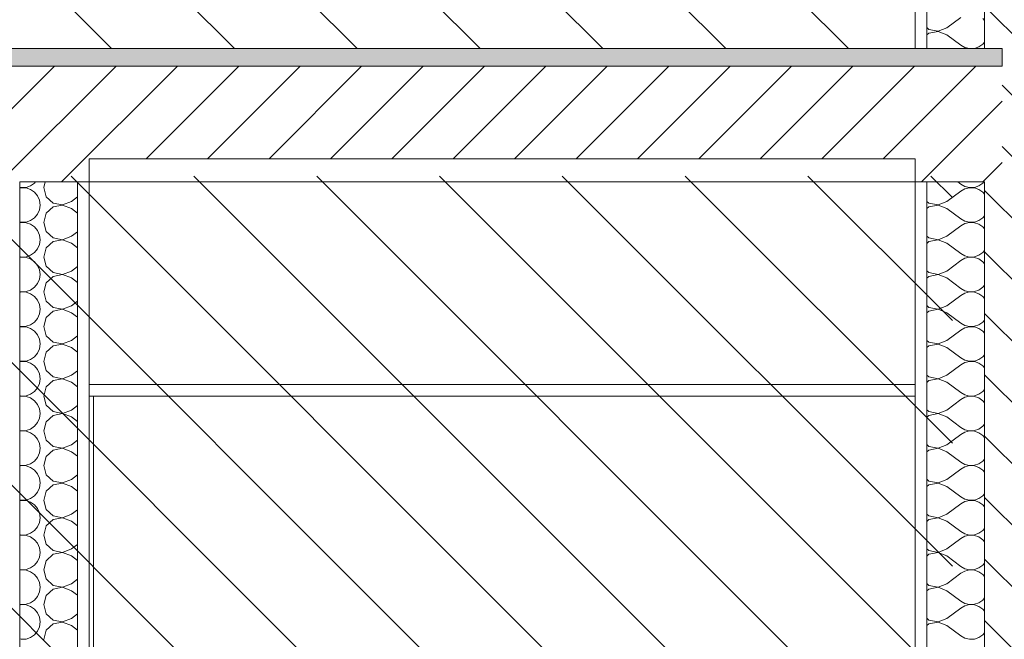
# Model space of a CAD drawing. Header units: millimetres. Extents: x 17009 to 157603, y -19950 to 21829.
# Tile 193 of 208: x 75559 to 77259, y 2610 to 3680. Entities that reach past the tile are written whole.
import ezdxf

# ---------------------------------------------------------------- set-up
doc = ezdxf.new("R2010")
doc.units = ezdxf.units.MM
doc.header["$MEASUREMENT"] = 0
for name, color, linetype in [('01-STR_Dalles.ARCHI', 7, 'Continuous'), ('01-STR_Murs extérieurs.ARCHI', 7, 'Continuous'), ('01-STR_Murs.ARCHI', 7, 'Continuous'), ('04-SOE_Faux Plafond.ARCHI', 7, 'Continuous'), ('L2', 7, 'Continuous')]:
    doc.layers.add(name, color=color, linetype=linetype)
pattern_1 = [(315, (0, 0), (53.03301, 53.03301), [])]

# ---------------------------------------------------------------- blocks, each defined once
blk = doc.blocks.new('*X17')
at = {"layer": '01-STR_Murs extérieurs.ARCHI', "color": 7, "linetype": 'Continuous', "lineweight": 5}
for p, q in [((77178.7, 3400), (77184, 3396)), ((77184, 3396), (77191.2, 3392)), ((77191.2, 3388), (77184, 3384)), ((77191.2, 3392), (77199.3, 3390.1)), ((77199.3, 3389.9), (77191.2, 3388)), ((77199.3, 3390.1), (77207.6, 3390.5)), ((77207.6, 3389.5), (77199.3, 3389.9)), ((77207.6, 3390.5), (77215.4, 3393.2)), ((77215.4, 3386.8), (77207.6, 3389.5)), ((77215.4, 3393.2), (77222.2, 3397.9)), ((77222.2, 3382.1), (77215.4, 3386.8)), ((77222.2, 3397.9), (77224, 3400)), ((77160, 3366), (77184, 3384)), ((77225.2, 3378.6), (77222.2, 3382.1)), ((77125.1, 3366.3), (77128.6, 3363.2)), ((77128.6, 3356.8), (77125.1, 3353.7)), ((77128.6, 3363.2), (77144.7, 3360.1)), ((77144.7, 3359.9), (77128.6, 3356.8)), ((77144.7, 3360.1), (77160, 3366)), ((77160, 3354), (77144.7, 3359.9)), ((77160, 3354), (77184, 3336)), ((77184, 3336), (77191.2, 3332)), ((77215.4, 3333.2), (77222.2, 3337.9)), ((77222.2, 3337.9), (77225.2, 3341.4)), ((77160, 3306), (77184, 3324)), ((77191.2, 3328), (77184, 3324)), ((77191.2, 3332), (77199.3, 3330.1)), ((77199.3, 3329.9), (77191.2, 3328)), ((77199.3, 3330.1), (77207.6, 3330.5)), ((77207.6, 3329.5), (77199.3, 3329.9)), ((77207.6, 3330.5), (77215.4, 3333.2)), ((77215.4, 3326.8), (77207.6, 3329.5)), ((77222.2, 3322.1), (77215.4, 3326.8)), ((77225.2, 3318.6), (77222.2, 3322.1)), ((77125.1, 3306.3), (77128.6, 3303.2)), ((77128.6, 3303.2), (77144.7, 3300.1)), ((77144.7, 3299.9), (77128.6, 3296.8)), ((77144.7, 3300.1), (77160, 3306)), ((77160, 3294), (77144.7, 3299.9)), ((77128.6, 3296.8), (77125.1, 3293.7)), ((77160, 3294), (77184, 3276)), ((77184, 3276), (77191.2, 3272)), ((77191.2, 3268), (77184, 3264)), ((77191.2, 3272), (77199.3, 3270.1)), ((77199.3, 3269.9), (77191.2, 3268)), ((77199.3, 3270.1), (77207.6, 3270.5)), ((77207.6, 3269.5), (77199.3, 3269.9)), ((77207.6, 3270.5), (77215.4, 3273.2)), ((77215.4, 3266.8), (77207.6, 3269.5)), ((77215.4, 3273.2), (77222.2, 3277.9)), ((77222.2, 3262.1), (77215.4, 3266.8)), ((77222.2, 3277.9), (77225.2, 3281.4)), ((77160, 3246), (77184, 3264)), ((77225.2, 3258.6), (77222.2, 3262.1)), ((77125.1, 3246.3), (77128.6, 3243.2)), ((77128.6, 3236.8), (77125.1, 3233.7)), ((77128.6, 3243.2), (77144.7, 3240.1)), ((77144.7, 3239.9), (77128.6, 3236.8)), ((77144.7, 3240.1), (77160, 3246)), ((77160, 3234), (77144.7, 3239.9)), ((77160, 3234), (77184, 3216)), ((77184, 3216), (77191.2, 3212)), ((77215.4, 3213.2), (77222.2, 3217.9)), ((77222.2, 3217.9), (77225.2, 3221.4)), ((77160, 3186), (77184, 3204)), ((77191.2, 3208), (77184, 3204)), ((77191.2, 3212), (77199.3, 3210.1)), ((77199.3, 3209.9), (77191.2, 3208)), ((77199.3, 3210.1), (77207.6, 3210.5)), ((77207.6, 3209.5), (77199.3, 3209.9)), ((77207.6, 3210.5), (77215.4, 3213.2)), ((77215.4, 3206.8), (77207.6, 3209.5)), ((77222.2, 3202.1), (77215.4, 3206.8)), ((77225.2, 3198.6), (77222.2, 3202.1)), ((77125.1, 3186.3), (77128.6, 3183.2)), ((77128.6, 3183.2), (77144.7, 3180.1)), ((77144.7, 3180.1), (77160, 3186)), ((77128.6, 3176.8), (77125.1, 3173.7)), ((77144.7, 3179.9), (77128.6, 3176.8)), ((77160, 3174), (77144.7, 3179.9)), ((77160, 3174), (77184, 3156)), ((77184, 3156), (77191.2, 3152)), ((77191.2, 3148), (77184, 3144)), ((77191.2, 3152), (77199.3, 3150.1)), ((77199.3, 3149.9), (77191.2, 3148)), ((77199.3, 3150.1), (77207.6, 3150.5)), ((77207.6, 3149.5), (77199.3, 3149.9)), ((77207.6, 3150.5), (77215.4, 3153.2)), ((77215.4, 3146.8), (77207.6, 3149.5)), ((77215.4, 3153.2), (77222.2, 3157.9)), ((77222.2, 3142.1), (77215.4, 3146.8)), ((77222.2, 3157.9), (77225.2, 3161.4)), ((77160, 3126), (77184, 3144)), ((77225.2, 3138.6), (77222.2, 3142.1)), ((77125.1, 3126.3), (77128.6, 3123.2)), ((77128.6, 3116.8), (77125.1, 3113.7)), ((77128.6, 3123.2), (77144.7, 3120.1)), ((77144.7, 3119.9), (77128.6, 3116.8)), ((77144.7, 3120.1), (77160, 3126)), ((77160, 3114), (77144.7, 3119.9)), ((77160, 3114), (77184, 3096)), ((77184, 3096), (77191.2, 3092)), ((77215.4, 3093.2), (77222.2, 3097.9)), ((77222.2, 3097.9), (77225.2, 3101.4)), ((77160, 3066), (77184, 3084)), ((77191.2, 3088), (77184, 3084)), ((77191.2, 3092), (77199.3, 3090.1)), ((77199.3, 3089.9), (77191.2, 3088)), ((77199.3, 3090.1), (77207.6, 3090.5)), ((77207.6, 3089.5), (77199.3, 3089.9)), ((77207.6, 3090.5), (77215.4, 3093.2)), ((77215.4, 3086.8), (77207.6, 3089.5)), ((77222.2, 3082.1), (77215.4, 3086.8)), ((77225.2, 3078.6), (77222.2, 3082.1)), ((77125.1, 3066.3), (77128.6, 3063.2)), ((77128.6, 3063.2), (77144.7, 3060.1)), ((77144.7, 3060.1), (77160, 3066)), ((77128.6, 3056.8), (77125.1, 3053.7)), ((77144.7, 3059.9), (77128.6, 3056.8)), ((77160, 3054), (77144.7, 3059.9)), ((77160, 3054), (77184, 3036)), ((77184, 3036), (77191.2, 3032)), ((77191.2, 3028), (77184, 3024)), ((77191.2, 3032), (77199.3, 3030.1)), ((77199.3, 3029.9), (77191.2, 3028)), ((77199.3, 3030.1), (77207.6, 3030.5)), ((77207.6, 3029.5), (77199.3, 3029.9)), ((77207.6, 3030.5), (77215.4, 3033.2)), ((77215.4, 3026.8), (77207.6, 3029.5)), ((77215.4, 3033.2), (77222.2, 3037.9)), ((77222.2, 3037.9), (77225.2, 3041.4)), ((77160, 3006), (77184, 3024)), ((77222.2, 3022.1), (77215.4, 3026.8)), ((77225.2, 3018.6), (77222.2, 3022.1)), ((77125.1, 3006.3), (77128.6, 3003.2)), ((77128.6, 2996.8), (77125.1, 2993.7)), ((77128.6, 3003.2), (77144.7, 3000.1)), ((77144.7, 2999.9), (77128.6, 2996.8)), ((77144.7, 3000.1), (77160, 3006)), ((77160, 2994), (77144.7, 2999.9)), ((77160, 2994), (77184, 2976)), ((77215.4, 2973.2), (77222.2, 2977.9)), ((77222.2, 2977.9), (77225.2, 2981.4)), ((77160, 2946), (77184, 2964)), ((77184, 2976), (77191.2, 2972)), ((77191.2, 2968), (77184, 2964)), ((77191.2, 2972), (77199.3, 2970.1)), ((77199.3, 2969.9), (77191.2, 2968)), ((77199.3, 2970.1), (77207.6, 2970.5)), ((77207.6, 2969.5), (77199.3, 2969.9)), ((77207.6, 2970.5), (77215.4, 2973.2)), ((77215.4, 2966.8), (77207.6, 2969.5)), ((77222.2, 2962.1), (77215.4, 2966.8)), ((77225.2, 2958.6), (77222.2, 2962.1)), ((77125.1, 2946.3), (77128.6, 2943.2)), ((77128.6, 2943.2), (77144.7, 2940.1)), ((77144.7, 2940.1), (77160, 2946)), ((77128.6, 2936.8), (77125.1, 2933.7)), ((77144.7, 2939.9), (77128.6, 2936.8)), ((77160, 2934), (77144.7, 2939.9)), ((77160, 2934), (77184, 2916)), ((77184, 2916), (77191.2, 2912)), ((77191.2, 2912), (77199.3, 2910.1)), ((77199.3, 2909.9), (77191.2, 2908)), ((77199.3, 2910.1), (77207.6, 2910.5)), ((77207.6, 2909.5), (77199.3, 2909.9)), ((77207.6, 2910.5), (77215.4, 2913.2)), ((77215.4, 2906.8), (77207.6, 2909.5)), ((77215.4, 2913.2), (77222.2, 2917.9)), ((77222.2, 2917.9), (77225.2, 2921.4)), ((77160, 2886), (77184, 2904)), ((77191.2, 2908), (77184, 2904)), ((77222.2, 2902.1), (77215.4, 2906.8)), ((77225.2, 2898.6), (77222.2, 2902.1)), ((77125.1, 2886.3), (77128.6, 2883.2)), ((77128.6, 2876.8), (77125.1, 2873.7)), ((77128.6, 2883.2), (77144.7, 2880.1)), ((77144.7, 2879.9), (77128.6, 2876.8)), ((77144.7, 2880.1), (77160, 2886)), ((77160, 2874), (77144.7, 2879.9)), ((77160, 2874), (77184, 2856)), ((77215.4, 2853.2), (77222.2, 2857.9)), ((77222.2, 2857.9), (77225.2, 2861.4)), ((77160, 2826), (77184, 2844)), ((77184, 2856), (77191.2, 2852)), ((77191.2, 2848), (77184, 2844)), ((77191.2, 2852), (77199.3, 2850.1)), ((77199.3, 2849.9), (77191.2, 2848)), ((77199.3, 2850.1), (77207.6, 2850.5)), ((77207.6, 2849.5), (77199.3, 2849.9)), ((77207.6, 2850.5), (77215.4, 2853.2)), ((77215.4, 2846.8), (77207.6, 2849.5)), ((77222.2, 2842.1), (77215.4, 2846.8)), ((77225.2, 2838.6), (77222.2, 2842.1)), ((77125.1, 2826.3), (77128.6, 2823.2)), ((77128.6, 2823.2), (77144.7, 2820.1)), ((77144.7, 2820.1), (77160, 2826)), ((77128.6, 2816.8), (77125.1, 2813.7)), ((77144.7, 2819.9), (77128.6, 2816.8)), ((77160, 2814), (77144.7, 2819.9)), ((77160, 2814), (77184, 2796)), ((77184, 2796), (77191.2, 2792)), ((77191.2, 2792), (77199.3, 2790.1)), ((77199.3, 2789.9), (77191.2, 2788)), ((77199.3, 2790.1), (77207.6, 2790.5)), ((77207.6, 2789.5), (77199.3, 2789.9)), ((77207.6, 2790.5), (77215.4, 2793.2)), ((77215.4, 2786.8), (77207.6, 2789.5)), ((77215.4, 2793.2), (77222.2, 2797.9)), ((77222.2, 2797.9), (77225.2, 2801.4)), ((77160, 2766), (77184, 2784)), ((77191.2, 2788), (77184, 2784)), ((77222.2, 2782.1), (77215.4, 2786.8)), ((77225.2, 2778.6), (77222.2, 2782.1)), ((77125.1, 2766.3), (77128.6, 2763.2)), ((77128.6, 2756.8), (77125.1, 2753.7)), ((77128.6, 2763.2), (77144.7, 2760.1)), ((77144.7, 2759.9), (77128.6, 2756.8)), ((77144.7, 2760.1), (77160, 2766)), ((77160, 2754), (77144.7, 2759.9)), ((77160, 2754), (77184, 2736)), ((77222.2, 2737.9), (77225.2, 2741.4)), ((77160, 2706), (77184, 2724)), ((77184, 2736), (77191.2, 2732)), ((77191.2, 2728), (77184, 2724)), ((77191.2, 2732), (77199.3, 2730.1)), ((77199.3, 2729.9), (77191.2, 2728)), ((77199.3, 2730.1), (77207.6, 2730.5)), ((77207.6, 2729.5), (77199.3, 2729.9)), ((77207.6, 2730.5), (77215.4, 2733.2)), ((77215.4, 2726.8), (77207.6, 2729.5)), ((77215.4, 2733.2), (77222.2, 2737.9)), ((77222.2, 2722.1), (77215.4, 2726.8)), ((77225.2, 2718.6), (77222.2, 2722.1)), ((77125.1, 2706.3), (77128.6, 2703.2)), ((77144.7, 2700.1), (77160, 2706)), ((77128.6, 2696.8), (77125.1, 2693.7)), ((77128.6, 2703.2), (77144.7, 2700.1)), ((77144.7, 2699.9), (77128.6, 2696.8)), ((77160, 2694), (77144.7, 2699.9)), ((77160, 2694), (77184, 2676)), ((77184, 2676), (77191.2, 2672)), ((77191.2, 2672), (77199.3, 2670.1)), ((77199.3, 2670.1), (77207.6, 2670.5)), ((77207.6, 2670.5), (77215.4, 2673.2)), ((77215.4, 2673.2), (77222.2, 2677.9)), ((77222.2, 2677.9), (77225.2, 2681.4)), ((77160, 2646), (77184, 2664)), ((77191.2, 2668), (77184, 2664)), ((77199.3, 2669.9), (77191.2, 2668)), ((77207.6, 2669.5), (77199.3, 2669.9)), ((77215.4, 2666.8), (77207.6, 2669.5)), ((77222.2, 2662.1), (77215.4, 2666.8)), ((77225.2, 2658.6), (77222.2, 2662.1)), ((77125.1, 2646.3), (77128.6, 2643.2)), ((77128.6, 2636.8), (77125.1, 2633.7)), ((77128.6, 2643.2), (77144.7, 2640.1)), ((77144.7, 2639.9), (77128.6, 2636.8)), ((77144.7, 2640.1), (77160, 2646)), ((77160, 2634), (77144.7, 2639.9)), ((77160, 2634), (77184, 2616)), ((77222.2, 2617.9), (77225.2, 2621.4)), ((77184, 2616), (77191.2, 2612)), ((77191.2, 2612), (77199.3, 2610.1)), ((77199.3, 2610.1), (77207.6, 2610.5)), ((77207.6, 2610.5), (77215.4, 2613.2)), ((77215.4, 2613.2), (77222.2, 2617.9))]:
    blk.add_line(p, q, dxfattribs=at)
blk = doc.blocks.new('Élément de coupe_12_1')
at = {"layer": '01-STR_Murs extérieurs.ARCHI', "linetype": 'Continuous', "lineweight": 0, "true_color": 0x000000}
h = blk.add_hatch(dxfattribs=at)
h.set_pattern_fill('Hachure_simple_0001', color=18, style=0, pattern_type=2)
h.set_pattern_definition(pattern_1)
h.paths.add_polyline_path([(77225.2, 0), (77405.3, 0), (77405.3, 3630), (77255.2, 3630), (77255.2, 3400), (77225.2, 3400)])
at = {"layer": '01-STR_Murs extérieurs.ARCHI', "color": 7, "linetype": 'Continuous', "lineweight": 5}
for p, q in [((77125.1, 3400), (77125.1, 370)), ((77225.2, 3400), (77225.2, 0)), ((77105.1, 3030), (77105.1, 390))]:
    blk.add_line(p, q, dxfattribs=at)
at = {"layer": '01-STR_Murs extérieurs.ARCHI', "lineweight": 0}
blk.add_blockref('*X17', (0, 0), dxfattribs=at)
blk = doc.blocks.new('Élément de coupe_14_1')
at = {"layer": '01-STR_Dalles.ARCHI', "linetype": 'Continuous', "lineweight": 0, "true_color": 0xbebebe}
blk.add_hatch(color=9, dxfattribs=at).paths.add_polyline_path([(30432.5, 3600), (77255.2, 3600), (77255.2, 3630), (30432.5, 3630)])
at = {"layer": '01-STR_Dalles.ARCHI', "linetype": 'Continuous', "lineweight": 0, "true_color": 0x000000}
h = blk.add_hatch(dxfattribs=at)
h.set_pattern_fill('Hachure_simple_0001', color=18, style=0, pattern_type=2)
h.set_pattern_definition([(45, (0, 0), (-53.03301, 53.03301), [])])
h.paths.add_polyline_path([(30432.5, 3400), (75678.5, 3400), (75678.5, 3440), (77105.1, 3440), (77105.1, 3400), (77255.2, 3400), (77255.2, 3600), (30432.5, 3600)])
at = {"layer": '01-STR_Dalles.ARCHI', "color": 7, "linetype": 'Continuous', "lineweight": 5}
for p, q in [((77105.1, 3630), (47440.1, 3630)), ((77255.2, 3630), (77255.2, 3600)), ((77255.2, 3600), (30432.5, 3600)), ((77105.1, 3400), (75678.5, 3400))]:
    blk.add_line(p, q, dxfattribs=at)
at = {"layer": '01-STR_Dalles.ARCHI', "color": 7, "linetype": 'Continuous', "lineweight": 5, "flags": 128}
for points in [[(77255.2, 3630), (77225.2, 3630), (77125.1, 3630), (77105.1, 3630)], [(75678.5, 3400), (75658.5, 3400), (75558.5, 3400)], [(77225.2, 3400), (77125.1, 3400), (77105.1, 3400)]]:
    blk.add_lwpolyline(points, dxfattribs=at)
blk = doc.blocks.new('*X21')
at = {"layer": '01-STR_Murs extérieurs.ARCHI', "color": 7, "linetype": 'Continuous', "lineweight": 5}
for p, q in [((77160, 3666), (77184, 3684)), ((77225.2, 3678.6), (77222.2, 3682.1)), ((77125.1, 3666.3), (77128.6, 3663.2)), ((77128.6, 3656.8), (77125.1, 3653.7)), ((77128.6, 3663.2), (77144.7, 3660.1)), ((77144.7, 3659.9), (77128.6, 3656.8)), ((77144.7, 3660.1), (77160, 3666)), ((77160, 3654), (77144.7, 3659.9)), ((77160, 3654), (77184, 3636)), ((77222.2, 3637.9), (77225.2, 3641.4)), ((77184, 3636), (77191.2, 3632)), ((77191.2, 3632), (77199.3, 3630.1)), ((77199.3, 3630.1), (77207.6, 3630.5)), ((77207.6, 3630.5), (77215.4, 3633.2)), ((77215.4, 3633.2), (77222.2, 3637.9))]:
    blk.add_line(p, q, dxfattribs=at)
blk = doc.blocks.new('Élément de coupe_15_1')
at = {"layer": '01-STR_Murs extérieurs.ARCHI', "linetype": 'Continuous', "lineweight": 0, "true_color": 0x000000}
h = blk.add_hatch(dxfattribs=at)
h.set_pattern_fill('Hachure_simple_0001', color=18, style=0, pattern_type=2)
h.set_pattern_definition(pattern_1)
h.paths.add_polyline_path([(77255.2, 6690), (77225.2, 6690), (77225.2, 3630), (77405.3, 3630), (77405.3, 6870), (77255.2, 6870)])
at = {"layer": '01-STR_Murs extérieurs.ARCHI', "color": 7, "linetype": 'Continuous', "lineweight": 5}
for p, q in [((77105.1, 6690), (77105.1, 3630)), ((77125.1, 6690), (77125.1, 3630)), ((77225.2, 6690), (77225.2, 3630))]:
    blk.add_line(p, q, dxfattribs=at)
at = {"layer": '01-STR_Murs extérieurs.ARCHI', "lineweight": 0}
blk.add_blockref('*X21', (0, 0), dxfattribs=at)
blk = doc.blocks.new('*X222')
at = {"layer": '01-STR_Murs.ARCHI', "color": 7, "linetype": 'Continuous', "lineweight": 5}
for p, q in [((75558.5, 3390.8), (75561.3, 3390.1)), ((75561.3, 3389.9), (75558.5, 3389.2)), ((75561.3, 3390.1), (75569.6, 3390.5)), ((75569.6, 3389.5), (75561.3, 3389.9)), ((75569.6, 3390.5), (75577.4, 3393.2)), ((75577.4, 3386.8), (75569.6, 3389.5)), ((75577.4, 3393.2), (75584.2, 3397.9)), ((75584.2, 3382.1), (75577.4, 3386.8)), ((75584.2, 3397.9), (75586, 3400)), ((75602.8, 3400), (75600, 3390)), ((75600, 3390), (75604.5, 3374.2)), ((75589.5, 3375.8), (75584.2, 3382.1)), ((75592.9, 3368.2), (75589.5, 3375.8)), ((75594, 3360), (75592.9, 3368.2)), ((75604.5, 3374.2), (75616.6, 3363.2)), ((75648, 3366), (75658.5, 3373.9)), ((75589.5, 3344.2), (75592.9, 3351.8)), ((75592.9, 3351.8), (75594, 3360)), ((75616.6, 3356.8), (75604.5, 3345.8)), ((75616.6, 3363.2), (75632.7, 3360.1)), ((75632.7, 3359.9), (75616.6, 3356.8)), ((75632.7, 3360.1), (75648, 3366)), ((75648, 3354), (75632.7, 3359.9)), ((75648, 3354), (75658.5, 3346.1)), ((75577.4, 3333.2), (75584.2, 3337.9)), ((75584.2, 3337.9), (75589.5, 3344.2)), ((75604.5, 3345.8), (75600, 3330)), ((75558.5, 3330.8), (75561.3, 3330.1)), ((75561.3, 3329.9), (75558.5, 3329.2)), ((75561.3, 3330.1), (75569.6, 3330.5)), ((75569.6, 3329.5), (75561.3, 3329.9)), ((75569.6, 3330.5), (75577.4, 3333.2)), ((75577.4, 3326.8), (75569.6, 3329.5)), ((75584.2, 3322.1), (75577.4, 3326.8)), ((75589.5, 3315.8), (75584.2, 3322.1)), ((75600, 3330), (75604.5, 3314.2)), ((75592.9, 3308.2), (75589.5, 3315.8)), ((75594, 3300), (75592.9, 3308.2)), ((75592.9, 3291.8), (75594, 3300)), ((75604.5, 3314.2), (75616.6, 3303.2)), ((75616.6, 3303.2), (75632.7, 3300.1)), ((75632.7, 3299.9), (75616.6, 3296.8)), ((75632.7, 3300.1), (75648, 3306)), ((75648, 3294), (75632.7, 3299.9)), ((75648, 3306), (75658.5, 3313.9)), ((75584.2, 3277.9), (75589.5, 3284.2)), ((75589.5, 3284.2), (75592.9, 3291.8)), ((75604.5, 3285.8), (75600, 3270)), ((75616.6, 3296.8), (75604.5, 3285.8)), ((75648, 3294), (75658.5, 3286.1)), ((75558.5, 3270.8), (75561.3, 3270.1)), ((75561.3, 3269.9), (75558.5, 3269.2)), ((75561.3, 3270.1), (75569.6, 3270.5)), ((75569.6, 3269.5), (75561.3, 3269.9)), ((75569.6, 3270.5), (75577.4, 3273.2)), ((75577.4, 3266.8), (75569.6, 3269.5)), ((75577.4, 3273.2), (75584.2, 3277.9)), ((75584.2, 3262.1), (75577.4, 3266.8)), ((75600, 3270), (75604.5, 3254.2)), ((75589.5, 3255.8), (75584.2, 3262.1)), ((75592.9, 3248.2), (75589.5, 3255.8)), ((75594, 3240), (75592.9, 3248.2)), ((75604.5, 3254.2), (75616.6, 3243.2)), ((75648, 3246), (75658.5, 3253.9)), ((75589.5, 3224.2), (75592.9, 3231.8)), ((75592.9, 3231.8), (75594, 3240)), ((75616.6, 3236.8), (75604.5, 3225.8)), ((75616.6, 3243.2), (75632.7, 3240.1)), ((75632.7, 3239.9), (75616.6, 3236.8)), ((75632.7, 3240.1), (75648, 3246)), ((75648, 3234), (75632.7, 3239.9)), ((75648, 3234), (75658.5, 3226.1)), ((75577.4, 3213.2), (75584.2, 3217.9)), ((75584.2, 3217.9), (75589.5, 3224.2)), ((75604.5, 3225.8), (75600, 3210)), ((75558.5, 3210.8), (75561.3, 3210.1)), ((75561.3, 3209.9), (75558.5, 3209.2)), ((75561.3, 3210.1), (75569.6, 3210.5)), ((75569.6, 3209.5), (75561.3, 3209.9)), ((75569.6, 3210.5), (75577.4, 3213.2)), ((75577.4, 3206.8), (75569.6, 3209.5)), ((75584.2, 3202.1), (75577.4, 3206.8)), ((75589.5, 3195.8), (75584.2, 3202.1)), ((75600, 3210), (75604.5, 3194.2)), ((75592.9, 3188.2), (75589.5, 3195.8)), ((75594, 3180), (75592.9, 3188.2)), ((75604.5, 3194.2), (75616.6, 3183.2)), ((75616.6, 3183.2), (75632.7, 3180.1)), ((75632.7, 3180.1), (75648, 3186)), ((75648, 3186), (75658.5, 3193.9)), ((75584.2, 3157.9), (75589.5, 3164.2)), ((75589.5, 3164.2), (75592.9, 3171.8)), ((75592.9, 3171.8), (75594, 3180)), ((75604.5, 3165.8), (75600, 3150)), ((75616.6, 3176.8), (75604.5, 3165.8)), ((75632.7, 3179.9), (75616.6, 3176.8)), ((75648, 3174), (75632.7, 3179.9)), ((75648, 3174), (75658.5, 3166.1)), ((75558.5, 3150.8), (75561.3, 3150.1)), ((75561.3, 3149.9), (75558.5, 3149.2)), ((75561.3, 3150.1), (75569.6, 3150.5)), ((75569.6, 3149.5), (75561.3, 3149.9)), ((75569.6, 3150.5), (75577.4, 3153.2)), ((75577.4, 3146.8), (75569.6, 3149.5)), ((75577.4, 3153.2), (75584.2, 3157.9)), ((75584.2, 3142.1), (75577.4, 3146.8)), ((75600, 3150), (75604.5, 3134.2)), ((75589.5, 3135.8), (75584.2, 3142.1)), ((75592.9, 3128.2), (75589.5, 3135.8)), ((75604.5, 3134.2), (75616.6, 3123.2)), ((75648, 3126), (75658.5, 3133.9)), ((75594, 3120), (75592.9, 3128.2)), ((75592.9, 3111.8), (75594, 3120)), ((75616.6, 3116.8), (75604.5, 3105.8)), ((75616.6, 3123.2), (75632.7, 3120.1)), ((75632.7, 3119.9), (75616.6, 3116.8)), ((75632.7, 3120.1), (75648, 3126)), ((75648, 3114), (75632.7, 3119.9)), ((75648, 3114), (75658.5, 3106.1)), ((75577.4, 3093.2), (75584.2, 3097.9)), ((75584.2, 3097.9), (75589.5, 3104.2)), ((75589.5, 3104.2), (75592.9, 3111.8)), ((75604.5, 3105.8), (75600, 3090)), ((75558.5, 3090.8), (75561.3, 3090.1)), ((75561.3, 3089.9), (75558.5, 3089.2)), ((75561.3, 3090.1), (75569.6, 3090.5)), ((75569.6, 3089.5), (75561.3, 3089.9)), ((75569.6, 3090.5), (75577.4, 3093.2)), ((75577.4, 3086.8), (75569.6, 3089.5)), ((75584.2, 3082.1), (75577.4, 3086.8)), ((75589.5, 3075.8), (75584.2, 3082.1)), ((75600, 3090), (75604.5, 3074.2)), ((75592.9, 3068.2), (75589.5, 3075.8)), ((75594, 3060), (75592.9, 3068.2)), ((75604.5, 3074.2), (75616.6, 3063.2)), ((75616.6, 3063.2), (75632.7, 3060.1)), ((75632.7, 3060.1), (75648, 3066)), ((75648, 3066), (75658.5, 3073.9)), ((75584.2, 3037.9), (75589.5, 3044.2)), ((75589.5, 3044.2), (75592.9, 3051.8)), ((75592.9, 3051.8), (75594, 3060)), ((75604.5, 3045.8), (75600, 3030)), ((75616.6, 3056.8), (75604.5, 3045.8)), ((75632.7, 3059.9), (75616.6, 3056.8)), ((75648, 3054), (75632.7, 3059.9)), ((75648, 3054), (75658.5, 3046.1)), ((75558.5, 3030.8), (75561.3, 3030.1)), ((75561.3, 3029.9), (75558.5, 3029.2)), ((75561.3, 3030.1), (75569.6, 3030.5)), ((75569.6, 3029.5), (75561.3, 3029.9)), ((75569.6, 3030.5), (75577.4, 3033.2)), ((75577.4, 3026.8), (75569.6, 3029.5)), ((75577.4, 3033.2), (75584.2, 3037.9)), ((75600, 3030), (75604.5, 3014.2)), ((75584.2, 3022.1), (75577.4, 3026.8)), ((75589.5, 3015.8), (75584.2, 3022.1)), ((75592.9, 3008.2), (75589.5, 3015.8)), ((75604.5, 3014.2), (75616.6, 3003.2)), ((75648, 3006), (75658.5, 3013.9)), ((75594, 3000), (75592.9, 3008.2)), ((75592.9, 2991.8), (75594, 3000)), ((75616.6, 2996.8), (75604.5, 2985.8)), ((75616.6, 3003.2), (75632.7, 3000.1)), ((75632.7, 2999.9), (75616.6, 2996.8)), ((75632.7, 3000.1), (75648, 3006)), ((75648, 2994), (75632.7, 2999.9)), ((75648, 2994), (75658.5, 2986.1)), ((75577.4, 2973.2), (75584.2, 2977.9)), ((75584.2, 2977.9), (75589.5, 2984.2)), ((75589.5, 2984.2), (75592.9, 2991.8)), ((75604.5, 2985.8), (75600, 2970)), ((75558.5, 2970.8), (75561.3, 2970.1)), ((75561.3, 2969.9), (75558.5, 2969.2)), ((75561.3, 2970.1), (75569.6, 2970.5)), ((75569.6, 2969.5), (75561.3, 2969.9)), ((75569.6, 2970.5), (75577.4, 2973.2)), ((75577.4, 2966.8), (75569.6, 2969.5)), ((75584.2, 2962.1), (75577.4, 2966.8)), ((75589.5, 2955.8), (75584.2, 2962.1)), ((75600, 2970), (75604.5, 2954.2)), ((75592.9, 2948.2), (75589.5, 2955.8)), ((75594, 2940), (75592.9, 2948.2)), ((75604.5, 2954.2), (75616.6, 2943.2)), ((75616.6, 2943.2), (75632.7, 2940.1)), ((75632.7, 2940.1), (75648, 2946)), ((75648, 2946), (75658.5, 2953.9)), ((75589.5, 2924.2), (75592.9, 2931.8)), ((75592.9, 2931.8), (75594, 2940)), ((75604.5, 2925.8), (75600, 2910)), ((75616.6, 2936.8), (75604.5, 2925.8)), ((75632.7, 2939.9), (75616.6, 2936.8)), ((75648, 2934), (75632.7, 2939.9)), ((75648, 2934), (75658.5, 2926.1)), ((75558.5, 2910.8), (75561.3, 2910.1)), ((75561.3, 2909.9), (75558.5, 2909.2)), ((75561.3, 2910.1), (75569.6, 2910.5)), ((75569.6, 2909.5), (75561.3, 2909.9)), ((75569.6, 2910.5), (75577.4, 2913.2)), ((75577.4, 2906.8), (75569.6, 2909.5)), ((75577.4, 2913.2), (75584.2, 2917.9)), ((75584.2, 2917.9), (75589.5, 2924.2)), ((75600, 2910), (75604.5, 2894.2)), ((75584.2, 2902.1), (75577.4, 2906.8)), ((75589.5, 2895.8), (75584.2, 2902.1)), ((75592.9, 2888.2), (75589.5, 2895.8)), ((75604.5, 2894.2), (75616.6, 2883.2)), ((75648, 2886), (75658.5, 2893.9)), ((75594, 2880), (75592.9, 2888.2)), ((75592.9, 2871.8), (75594, 2880)), ((75616.6, 2876.8), (75604.5, 2865.8)), ((75616.6, 2883.2), (75632.7, 2880.1)), ((75632.7, 2879.9), (75616.6, 2876.8)), ((75632.7, 2880.1), (75648, 2886)), ((75648, 2874), (75632.7, 2879.9)), ((75577.4, 2853.2), (75584.2, 2857.9)), ((75584.2, 2857.9), (75589.5, 2864.2)), ((75589.5, 2864.2), (75592.9, 2871.8)), ((75604.5, 2865.8), (75600, 2850)), ((75648, 2874), (75658.5, 2866.1)), ((75558.5, 2850.8), (75561.3, 2850.1)), ((75561.3, 2849.9), (75558.5, 2849.2)), ((75561.3, 2850.1), (75569.6, 2850.5)), ((75569.6, 2849.5), (75561.3, 2849.9)), ((75569.6, 2850.5), (75577.4, 2853.2)), ((75577.4, 2846.8), (75569.6, 2849.5)), ((75584.2, 2842.1), (75577.4, 2846.8)), ((75589.5, 2835.8), (75584.2, 2842.1)), ((75600, 2850), (75604.5, 2834.2)), ((75592.9, 2828.2), (75589.5, 2835.8)), ((75594, 2820), (75592.9, 2828.2)), ((75604.5, 2834.2), (75616.6, 2823.2)), ((75616.6, 2823.2), (75632.7, 2820.1)), ((75632.7, 2820.1), (75648, 2826)), ((75648, 2826), (75658.5, 2833.9)), ((75589.5, 2804.2), (75592.9, 2811.8)), ((75592.9, 2811.8), (75594, 2820)), ((75616.6, 2816.8), (75604.5, 2805.8)), ((75632.7, 2819.9), (75616.6, 2816.8)), ((75648, 2814), (75632.7, 2819.9)), ((75648, 2814), (75658.5, 2806.1)), ((75558.5, 2790.8), (75561.3, 2790.1)), ((75561.3, 2789.9), (75558.5, 2789.2)), ((75561.3, 2790.1), (75569.6, 2790.5)), ((75569.6, 2789.5), (75561.3, 2789.9)), ((75569.6, 2790.5), (75577.4, 2793.2)), ((75577.4, 2786.8), (75569.6, 2789.5)), ((75577.4, 2793.2), (75584.2, 2797.9)), ((75584.2, 2797.9), (75589.5, 2804.2)), ((75604.5, 2805.8), (75600, 2790)), ((75600, 2790), (75604.5, 2774.2)), ((75584.2, 2782.1), (75577.4, 2786.8)), ((75589.5, 2775.8), (75584.2, 2782.1)), ((75592.9, 2768.2), (75589.5, 2775.8)), ((75604.5, 2774.2), (75616.6, 2763.2)), ((75648, 2766), (75658.5, 2773.9)), ((75594, 2760), (75592.9, 2768.2)), ((75592.9, 2751.8), (75594, 2760)), ((75616.6, 2756.8), (75604.5, 2745.8)), ((75616.6, 2763.2), (75632.7, 2760.1)), ((75632.7, 2759.9), (75616.6, 2756.8)), ((75632.7, 2760.1), (75648, 2766)), ((75648, 2754), (75632.7, 2759.9)), ((75584.2, 2737.9), (75589.5, 2744.2)), ((75589.5, 2744.2), (75592.9, 2751.8)), ((75604.5, 2745.8), (75600, 2730)), ((75648, 2754), (75658.5, 2746.1)), ((75558.5, 2730.8), (75561.3, 2730.1)), ((75561.3, 2729.9), (75558.5, 2729.2)), ((75561.3, 2730.1), (75569.6, 2730.5)), ((75569.6, 2729.5), (75561.3, 2729.9)), ((75569.6, 2730.5), (75577.4, 2733.2)), ((75577.4, 2726.8), (75569.6, 2729.5)), ((75577.4, 2733.2), (75584.2, 2737.9)), ((75584.2, 2722.1), (75577.4, 2726.8)), ((75589.5, 2715.8), (75584.2, 2722.1)), ((75600, 2730), (75604.5, 2714.2)), ((75592.9, 2708.2), (75589.5, 2715.8)), ((75594, 2700), (75592.9, 2708.2)), ((75604.5, 2714.2), (75616.6, 2703.2)), ((75632.7, 2700.1), (75648, 2706)), ((75648, 2706), (75658.5, 2713.9)), ((75589.5, 2684.2), (75592.9, 2691.8)), ((75592.9, 2691.8), (75594, 2700)), ((75616.6, 2696.8), (75604.5, 2685.8)), ((75616.6, 2703.2), (75632.7, 2700.1)), ((75632.7, 2699.9), (75616.6, 2696.8)), ((75648, 2694), (75632.7, 2699.9)), ((75648, 2694), (75658.5, 2686.1)), ((75558.5, 2670.8), (75561.3, 2670.1)), ((75561.3, 2670.1), (75569.6, 2670.5)), ((75569.6, 2670.5), (75577.4, 2673.2)), ((75577.4, 2673.2), (75584.2, 2677.9)), ((75584.2, 2677.9), (75589.5, 2684.2)), ((75604.5, 2685.8), (75600, 2670)), ((75600, 2670), (75604.5, 2654.2)), ((75561.3, 2669.9), (75558.5, 2669.2)), ((75569.6, 2669.5), (75561.3, 2669.9)), ((75577.4, 2666.8), (75569.6, 2669.5)), ((75584.2, 2662.1), (75577.4, 2666.8)), ((75589.5, 2655.8), (75584.2, 2662.1)), ((75592.9, 2648.2), (75589.5, 2655.8)), ((75604.5, 2654.2), (75616.6, 2643.2)), ((75648, 2646), (75658.5, 2653.9)), ((75594, 2640), (75592.9, 2648.2)), ((75592.9, 2631.8), (75594, 2640)), ((75616.6, 2636.8), (75604.5, 2625.8)), ((75616.6, 2643.2), (75632.7, 2640.1)), ((75632.7, 2639.9), (75616.6, 2636.8)), ((75632.7, 2640.1), (75648, 2646)), ((75648, 2634), (75632.7, 2639.9)), ((75584.2, 2617.9), (75589.5, 2624.2)), ((75589.5, 2624.2), (75592.9, 2631.8)), ((75604.5, 2625.8), (75600, 2610)), ((75648, 2634), (75658.5, 2626.1)), ((75558.5, 2610.8), (75561.3, 2610.1)), ((75561.3, 2610.1), (75569.6, 2610.5)), ((75569.6, 2610.5), (75577.4, 2613.2)), ((75577.4, 2613.2), (75584.2, 2617.9))]:
    blk.add_line(p, q, dxfattribs=at)
blk = doc.blocks.new('Élément de coupe_197_1')
at = {"layer": '01-STR_Murs.ARCHI', "color": 7, "linetype": 'Continuous', "lineweight": 5}
for p, q in [((75558.5, 3400), (75558.5, 390)), ((75658.5, 3400), (75658.5, 390)), ((75678.5, 3030), (75678.5, 390)), ((75686.1, 390), (75686.1, 3030))]:
    blk.add_line(p, q, dxfattribs=at)
at = {"layer": '01-STR_Murs.ARCHI', "lineweight": 0}
blk.add_blockref('*X222', (0, 0), dxfattribs=at)
blk = doc.blocks.new('Élément de coupe_489_1')
at = {"layer": '04-SOE_Faux Plafond.ARCHI', "color": 7, "linetype": 'Continuous', "lineweight": 5}
for p, q in [((75678.5, 3440), (75678.5, 3400)), ((77105.1, 3440), (75678.5, 3440)), ((77105.1, 3440), (77105.1, 3400)), ((77105.1, 3050), (75678.5, 3050)), ((77105.1, 3030), (75678.5, 3030))]:
    blk.add_line(p, q, dxfattribs=at)
at = {"layer": '04-SOE_Faux Plafond.ARCHI', "color": 7, "linetype": 'Continuous', "lineweight": 5, "flags": 128}
for points in [[(75678.5, 3400), (75678.5, 3050), (75678.5, 3030)], [(77105.1, 3400), (77105.1, 3050), (77105.1, 3030)]]:
    blk.add_lwpolyline(points, dxfattribs=at)

msp = doc.modelspace()

# ---------------------------------------------------------------- hatches: boundary and pattern name
at = {"layer": 'L2', "linetype": 'Continuous', "lineweight": 5}
h = msp.add_hatch(dxfattribs=at)
h.set_pattern_fill('Diagonales_0001', color=252, style=0, pattern_type=2)
h.set_pattern_definition([(135, (53828.82, 5153.69), (106.066, 106.066), [])])
h.paths.add_polyline_path([(30532.521, 6677.379), (77125.117, 6677.379), (77125.117, 3630), (30532.521, 3630)])
h = msp.add_hatch(dxfattribs=at)
h.set_pattern_fill('Diagonales_0001', color=252, style=0, pattern_type=2)
h.set_pattern_definition([(135, (73762.91, 1900), (106.066, 106.066), [])])
h.paths.add_polyline_path([(77169.395, 26.973), (70356.421, 26.973), (70356.421, 3410), (77169.395, 3410)])

# ---------------------------------------------------------------- block references
at = {"layer": '01-STR_Dalles.ARCHI', "lineweight": 0}
msp.add_blockref('Élément de coupe_14_1', (0, 0), dxfattribs=at)
at = {"layer": '01-STR_Murs extérieurs.ARCHI', "lineweight": 0}
for name in ['Élément de coupe_15_1', 'Élément de coupe_12_1']:
    msp.add_blockref(name, (0, 0), dxfattribs=at)
at = {"layer": '01-STR_Murs.ARCHI', "lineweight": 0}
msp.add_blockref('Élément de coupe_197_1', (0, 0), dxfattribs=at)
at = {"layer": '04-SOE_Faux Plafond.ARCHI', "lineweight": 0}
msp.add_blockref('Élément de coupe_489_1', (0, 0), dxfattribs=at)

doc.saveas('drawing.dxf')
